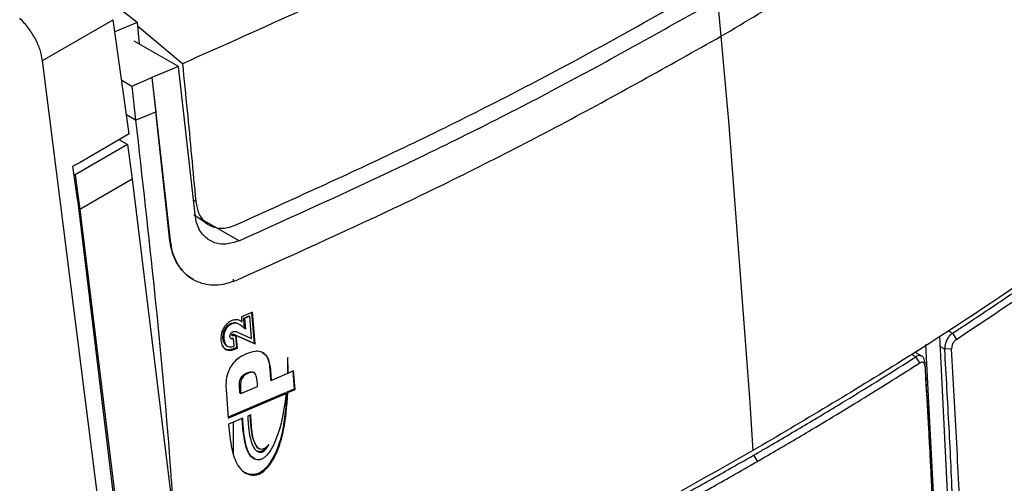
# Model space of a CAD drawing. Extents: x 106 to 315, y 19 to 260.
# Tile 92 of 132: x 153.81 to 165.08, y 218.61 to 223.92. Entities that reach past the tile are written whole.
import ezdxf

# ---------------------------------------------------------------- set-up
doc = ezdxf.new("R2010")
doc.units = 0
doc.layers.get('0').update_dxf_attribs({"linetype": 'CONTINUOUS'})

msp = doc.modelspace()

# ---------------------------------------------------------------- linework, layer by layer
at = {"color": 7, "linetype": 'CONTINUOUS'}
for p, q in [((161.799, 224.148), (161.827, 223.852)), ((155.153, 223.887), (154.929, 224.059)), ((154.069, 223.451), (154.877, 223.917)), ((155.062, 222.609), (154.877, 223.917)), ((155.153, 223.887), (154.896, 223.779)), ((155.153, 223.887), (155.174, 223.64)), ((155.67, 223.413), (155.157, 223.845)), ((161.827, 223.852), (161.839, 223.728)), ((155.625, 223.382), (155.119, 223.671)), ((161.836, 223.73), (161.914, 222.883)), ((154.89, 216.956), (154.069, 223.451)), ((155.625, 223.382), (155.322, 223.254)), ((155.816, 221.688), (155.625, 223.382)), ((154.975, 223.224), (155.091, 223.158)), ((155.091, 223.158), (155.321, 223.254)), ((155.321, 223.254), (155.322, 223.254)), ((155.321, 223.254), (155.365, 222.864)), ((155.322, 223.254), (155.531, 221.384)), ((155.091, 223.158), (155.134, 222.768)), ((155.134, 222.768), (155.365, 222.864)), ((155.528, 221.386), (155.365, 222.864)), ((161.914, 222.883), (161.925, 222.76)), ((155.134, 222.768), (155.031, 222.827)), ((161.925, 222.76), (162.167, 219.588)), ((155.062, 222.609), (154.498, 222.283)), ((155.042, 222.487), (154.946, 222.542)), ((155.042, 222.487), (154.443, 222.141)), ((155.042, 222.487), (155.096, 222.091)), ((154.498, 222.283), (154.415, 222.24)), ((154.467, 221.858), (154.415, 222.24)), ((154.427, 222.15), (154.443, 222.141)), ((154.443, 222.141), (154.497, 221.745)), ((155.096, 222.091), (154.497, 221.745)), ((155.096, 222.091), (155.68, 217.33)), ((154.467, 221.858), (155.052, 217.049)), ((154.497, 221.745), (155.081, 216.984)), ((155.803, 221.687), (155.956, 221.58)), ((156.319, 221.386), (155.872, 221.642)), ((155.531, 221.384), (155.528, 221.386)), ((155.788, 220.946), (155.792, 220.944)), ((156.255, 220.926), (156.255, 220.947)), ((156.473, 220.57), (156.347, 220.517)), ((156.347, 220.517), (156.352, 220.457)), ((156.373, 220.501), (156.433, 220.527)), ((156.382, 220.381), (156.373, 220.501)), ((156.373, 220.501), (156.383, 220.495)), ((156.443, 220.521), (156.383, 220.495)), ((156.383, 220.495), (156.393, 220.373)), ((156.433, 220.527), (156.443, 220.521)), ((156.463, 220.267), (156.443, 220.521)), ((156.463, 220.566), (156.492, 220.211)), ((156.502, 220.205), (156.473, 220.57)), ((156.231, 220.442), (156.241, 220.436)), ((156.393, 220.373), (156.334, 220.419)), ((156.342, 220.463), (156.352, 220.457)), ((156.135, 220.268), (156.145, 220.263)), ((156.226, 220.269), (156.236, 220.263)), ((156.238, 220.309), (156.248, 220.303)), ((156.238, 220.307), (156.248, 220.301)), ((156.238, 220.307), (156.248, 220.301)), ((156.238, 220.307), (156.248, 220.301)), ((156.242, 220.315), (156.252, 220.309)), ((156.247, 220.271), (156.257, 220.265)), ((156.264, 220.179), (156.257, 220.265)), ((156.263, 220.313), (156.273, 220.307)), ((156.271, 220.306), (156.273, 220.307)), ((156.492, 220.211), (156.278, 220.306)), ((156.278, 220.306), (156.29, 220.163)), ((156.278, 220.306), (156.288, 220.301)), ((156.3, 220.157), (156.288, 220.301)), ((156.288, 220.301), (156.502, 220.205)), ((156.3, 220.34), (156.463, 220.267)), ((156.3, 220.34), (156.3, 220.34)), ((156.3, 220.34), (156.3, 220.34)), ((164.34, 220.297), (164.478, 217.511)), ((164.49, 220.327), (164.536, 220.257)), ((156.175, 220.185), (156.185, 220.179)), ((156.29, 220.163), (156.268, 220.154)), ((156.268, 220.154), (156.279, 220.148)), ((156.279, 220.148), (156.3, 220.157)), ((156.29, 220.163), (156.3, 220.157)), ((156.492, 220.211), (156.502, 220.205)), ((164.326, 217.413), (164.187, 220.199)), ((164.48, 220.149), (164.402, 220.145)), ((156.876, 220.049), (156.875, 220.037)), ((156.875, 220.04), (156.877, 220.038)), ((164.141, 220.064), (164.06, 220.111)), ((164.115, 219.987), (164.07, 220.057)), ((156.672, 219.915), (156.681, 219.793)), ((156.672, 219.915), (156.683, 219.909)), ((156.692, 219.787), (156.683, 219.909)), ((164.172, 219.997), (164.174, 219.973)), ((156.413, 219.875), (156.423, 219.869)), ((156.491, 219.874), (156.481, 219.88)), ((156.874, 219.866), (156.692, 219.787)), ((156.874, 219.874), (156.882, 219.869)), ((156.944, 219.896), (156.882, 219.869)), ((156.935, 219.892), (156.95, 219.688)), ((156.96, 219.682), (156.944, 219.896)), ((156.17, 219.684), (156.194, 219.356)), ((156.34, 219.638), (156.531, 219.719)), ((156.531, 219.719), (156.529, 219.755)), ((156.681, 219.793), (156.692, 219.787)), ((156.95, 219.688), (156.868, 219.653)), ((156.878, 219.647), (156.96, 219.682)), ((156.95, 219.688), (156.96, 219.682)), ((156.849, 219.644), (156.193, 219.366)), ((156.194, 219.356), (156.859, 219.638)), ((156.33, 219.644), (156.327, 219.68)), ((156.327, 219.68), (156.337, 219.674)), ((156.33, 219.644), (156.34, 219.638)), ((156.337, 219.674), (156.34, 219.638)), ((156.849, 219.644), (156.859, 219.638)), ((156.868, 219.653), (156.878, 219.647)), ((162.167, 219.588), (162.175, 219.466)), ((162.175, 219.466), (162.205, 218.982)), ((156.361, 219.353), (156.199, 219.286)), ((156.453, 219.392), (156.418, 219.377)), ((156.255, 218.955), (156.255, 219.309)), ((156.52, 219.029), (156.53, 219.023)), ((156.541, 219.01), (156.551, 219.004)), ((156.635, 219.031), (156.645, 219.026)), ((156.481, 218.897), (156.492, 218.891)), ((162.213, 218.931), (162.256, 218.86)), ((156.483, 218.709), (156.493, 218.703))]:
    msp.add_line(p, q, dxfattribs=at)
at = {"color": 8, "linetype": 'CONTINUOUS'}
for p, q in [((155.823, 221.835), (155.797, 221.852)), ((164.436, 220.359), (164.49, 220.327)), ((164.402, 220.145), (164.346, 220.177)), ((164.07, 220.057), (164.021, 220.085))]:
    msp.add_line(p, q, dxfattribs=at)
at = {"color": 7, "linetype": 'CONTINUOUS', "flags": 128}
msp.add_lwpolyline([(156.238, 220.307), (156.238, 220.307), (156.238, 220.307), (156.238, 220.307), (156.238, 220.307)], dxfattribs=at)
at = {"color": 7, "linetype": 'CONTINUOUS'}
for points, knots in [([(161.839, 223.728), (162.412, 224.068), (163.556, 224.747), (165.472, 226.012), (166.724, 226.977), (167.483, 227.563)], [0, 0, 0, 0, 0.282158, 0.564318, 1, 1, 1, 1]), ([(162.026, 226.619), (161.444, 226.284), (160.281, 225.614), (158.178, 224.531), (156.599, 223.827), (155.671, 223.413)], [0, 0, 0, 0, 0.291747, 0.583494, 1, 1, 1, 1]), ([(156.275, 221.565), (156.922, 221.857), (158.218, 222.442), (160.217, 223.453), (161.518, 224.199), (162.235, 224.61)], [0, 0, 0, 0, 0.309468, 0.619606, 1, 1, 1, 1]), ([(156.319, 221.386), (156.936, 221.664), (158.199, 222.234), (160.03, 223.154), (161.209, 223.817), (161.799, 224.148)], [0, 0, 0, 0, 0.322101, 0.660692, 1, 1, 1, 1]), ([(154.068, 223.451), (154.06, 223.491), (154.044, 223.572), (153.988, 223.7), (153.91, 223.827), (153.842, 223.898), (153.807, 223.934)], [0, 0, 0, 0, 0.232541, 0.47668, 0.732483, 1, 1, 1, 1]), ([(156.302, 220.94), (156.905, 221.211), (158.173, 221.781), (160.024, 222.709), (161.234, 223.388), (161.839, 223.728)], [0, 0, 0, 0, 0.31166, 0.655449, 1, 1, 1, 1]), ([(155.671, 223.413), (155.689, 223.234), (155.742, 222.707), (155.791, 222.182), (155.823, 221.835)], [0, 0, 0, 0, 0.338713, 1, 1, 1, 1]), ([(155.134, 222.768), (155.283, 221.45), (155.457, 219.923), (155.556, 218.431), (155.57, 218.227)], [0, 0, 0, 0, 0.863529, 1, 1, 1, 1]), ([(167.016, 222.158), (166.525, 221.796), (165.529, 221.061), (163.923, 220.001), (162.778, 219.322), (162.205, 218.983)], [0, 0, 0, 0, 0.32685, 0.663081, 1, 1, 1, 1]), ([(164.49, 220.327), (164.527, 220.351), (164.712, 220.472), (164.968, 220.643), (165.331, 220.888), (165.618, 221.086), (165.901, 221.285), (166.176, 221.48), (166.511, 221.723), (166.771, 221.917), (166.9, 222.014)], [0, 0, 0, 0, 0.044214, 0.221074, 0.309502, 0.486362, 0.57479, 0.663219, 0.831597, 1, 1, 1, 1]), ([(164.536, 220.257), (165, 220.566), (165.83, 221.117), (166.607, 221.693), (166.949, 221.946)], [0, 0, 0, 0, 0.5599894, 1, 1, 1, 1]), ([(155.823, 221.835), (155.832, 221.786), (155.851, 221.688), (155.935, 221.584), (156.05, 221.529), (156.17, 221.527), (156.246, 221.555), (156.275, 221.565)], [0, 0, 0, 0, 0.2169912, 0.4339704, 0.6510096, 0.8668943, 1, 1, 1, 1]), ([(156.319, 221.386), (156.268, 221.369), (156.164, 221.335), (156.022, 221.361), (155.905, 221.441), (155.834, 221.558), (155.821, 221.652), (155.816, 221.688)], [0, 0, 0, 0, 0.212466, 0.425266, 0.63143, 0.858419, 1, 1, 1, 1]), ([(155.789, 220.949), (155.779, 220.954), (155.737, 220.975), (155.676, 221.032), (155.61, 221.118), (155.554, 221.234), (155.537, 221.33), (155.528, 221.386)], [0, 0, 0, 0, 0.070874, 0.283861, 0.496852, 0.709456, 1, 1, 1, 1]), ([(155.531, 221.384), (155.538, 221.343), (155.55, 221.262), (155.593, 221.154), (155.652, 221.06), (155.727, 220.984), (155.815, 220.927), (155.915, 220.892), (156.024, 220.878), (156.153, 220.886), (156.247, 220.92), (156.302, 220.94)], [0, 0, 0, 0, 0.106235, 0.212462, 0.3186796, 0.4248962, 0.5311074, 0.6373191, 0.7435331, 0.8497505, 1, 1, 1, 1]), ([(156.238, 220.472), (156.228, 220.467), (156.203, 220.455), (156.168, 220.425), (156.15, 220.397), (156.141, 220.384)], [0, 0, 0, 0, 0.2677499, 0.6765509, 1, 1, 1, 1]), ([(156.352, 220.457), (156.344, 220.462), (156.324, 220.476), (156.285, 220.487), (156.253, 220.476), (156.238, 220.472)], [0, 0, 0, 0, 0.25186, 0.658008, 1, 1, 1, 1]), ([(156.141, 220.384), (156.135, 220.372), (156.119, 220.34), (156.11, 220.292), (156.112, 220.261), (156.112, 220.249)], [0, 0, 0, 0, 0.285005, 0.711525, 1, 1, 1, 1]), ([(156.135, 220.268), (156.135, 220.286), (156.134, 220.316), (156.148, 220.362), (156.17, 220.398), (156.199, 220.426), (156.22, 220.437), (156.231, 220.442)], [0, 0, 0, 0, 0.260332, 0.453679, 0.648432, 0.819381, 1, 1, 1, 1]), ([(156.241, 220.436), (156.228, 220.429), (156.205, 220.417), (156.176, 220.386), (156.155, 220.349), (156.144, 220.306), (156.145, 220.277), (156.145, 220.263)], [0, 0, 0, 0, 0.216715, 0.390355, 0.564286, 0.776086, 1, 1, 1, 1]), ([(156.231, 220.442), (156.242, 220.446), (156.263, 220.453), (156.288, 220.448), (156.299, 220.44), (156.303, 220.438)], [0, 0, 0, 0, 0.4056, 0.813488, 1, 1, 1, 1]), ([(156.334, 220.419), (156.326, 220.425), (156.309, 220.437), (156.278, 220.448), (156.253, 220.44), (156.241, 220.436)], [0, 0, 0, 0, 0.329175, 0.661602, 1, 1, 1, 1]), ([(156.112, 220.249), (156.113, 220.237), (156.117, 220.205), (156.134, 220.168), (156.155, 220.151), (156.163, 220.145)], [0, 0, 0, 0, 0.278161, 0.732317, 1, 1, 1, 1]), ([(156.176, 220.186), (156.169, 220.191), (156.152, 220.202), (156.14, 220.233), (156.136, 220.258), (156.135, 220.268)], [0, 0, 0, 0, 0.277498, 0.684594, 1, 1, 1, 1]), ([(156.145, 220.263), (156.148, 220.242), (156.154, 220.21), (156.179, 220.18), (156.209, 220.169), (156.239, 220.171), (156.258, 220.177), (156.264, 220.179)], [0, 0, 0, 0, 0.323256, 0.50251, 0.682347, 0.90597, 1, 1, 1, 1]), ([(156.215, 220.289), (156.215, 220.292), (156.215, 220.299), (156.217, 220.311), (156.222, 220.319), (156.224, 220.323)], [0, 0, 0, 0, 0.271397, 0.697213, 1, 1, 1, 1]), ([(156.236, 220.263), (156.233, 220.263), (156.227, 220.265), (156.219, 220.272), (156.216, 220.281), (156.215, 220.287), (156.215, 220.289)], [0, 0, 0, 0, 0.244262, 0.562639, 0.884098, 1, 1, 1, 1]), ([(156.224, 220.323), (156.225, 220.325), (156.23, 220.332), (156.239, 220.34), (156.246, 220.343), (156.249, 220.344)], [0, 0, 0, 0, 0.266108, 0.679358, 1, 1, 1, 1]), ([(156.226, 220.269), (156.227, 220.268), (156.231, 220.268), (156.238, 220.268), (156.243, 220.27), (156.247, 220.271)], [0, 0, 0, 0, 0.257294, 0.51455, 1, 1, 1, 1]), ([(156.257, 220.265), (156.255, 220.264), (156.252, 220.263), (156.244, 220.262), (156.239, 220.262), (156.236, 220.263)], [0, 0, 0, 0, 0.257114, 0.514387, 1, 1, 1, 1]), ([(156.238, 220.309), (156.238, 220.309), (156.238, 220.31), (156.238, 220.312), (156.238, 220.312), (156.238, 220.313), (156.238, 220.313), (156.238, 220.313), (156.239, 220.313), (156.24, 220.314), (156.241, 220.314), (156.242, 220.315)], [0, 0, 0, 0, 0.215706, 0.431275, 0.44925, 0.467512, 0.476812, 0.485579, 0.510012, 0.622881, 1, 1, 1, 1]), ([(156.238, 220.307), (156.238, 220.307), (156.238, 220.307), (156.238, 220.308), (156.238, 220.308), (156.238, 220.309)], [0, 0, 0, 0, 0.2472922, 0.6244869, 1, 1, 1, 1]), ([(156.238, 220.307), (156.238, 220.307), (156.238, 220.307), (156.238, 220.307), (156.238, 220.307), (156.238, 220.307)], [0, 0, 0, 0, 0.286761, 0.552988, 1, 1, 1, 1]), ([(156.242, 220.315), (156.243, 220.315), (156.249, 220.317), (156.256, 220.315), (156.261, 220.314), (156.263, 220.313)], [0, 0, 0, 0, 0.188183, 0.684499, 1, 1, 1, 1]), ([(156.252, 220.309), (156.252, 220.309), (156.25, 220.308), (156.249, 220.307), (156.248, 220.307), (156.248, 220.307), (156.248, 220.307), (156.248, 220.307), (156.248, 220.306), (156.248, 220.305), (156.248, 220.304), (156.248, 220.303), (156.248, 220.303)], [0, 0, 0, 0, 0.242394, 0.485092, 0.505378, 0.517299, 0.525935, 0.534622, 0.548695, 0.61681, 0.888915, 1, 1, 1, 1]), ([(156.248, 220.303), (156.248, 220.302), (156.248, 220.302), (156.248, 220.302), (156.248, 220.301), (156.248, 220.301)], [0, 0, 0, 0, 0.499286, 0.74821, 1, 1, 1, 1]), ([(156.248, 220.301), (156.248, 220.301), (156.248, 220.301), (156.248, 220.301), (156.248, 220.301), (156.248, 220.301)], [0, 0, 0, 0, 0.287368, 0.554354, 1, 1, 1, 1]), ([(156.248, 220.301), (156.248, 220.301), (156.248, 220.301), (156.248, 220.301), (156.249, 220.301), (156.249, 220.301), (156.249, 220.3), (156.249, 220.3)], [0, 0, 0, 0, 0.015376, 0.038225, 0.127505, 0.483651, 1, 1, 1, 1]), ([(156.249, 220.344), (156.254, 220.346), (156.266, 220.35), (156.284, 220.347), (156.295, 220.342), (156.3, 220.34)], [0, 0, 0, 0, 0.2664238, 0.6599046, 1, 1, 1, 1]), ([(156.249, 220.3), (156.251, 220.3), (156.255, 220.3), (156.262, 220.303), (156.268, 220.305), (156.271, 220.306)], [0, 0, 0, 0, 0.207013, 0.600136, 1, 1, 1, 1]), ([(156.273, 220.307), (156.271, 220.308), (156.267, 220.309), (156.26, 220.311), (156.255, 220.31), (156.253, 220.309), (156.252, 220.309)], [0, 0, 0, 0, 0.370025, 0.675696, 0.919361, 1, 1, 1, 1]), ([(164.49, 220.327), (164.48, 220.32), (164.46, 220.305), (164.433, 220.268), (164.413, 220.223), (164.402, 220.18), (164.402, 220.155), (164.402, 220.145)], [0, 0, 0, 0, 0.193438, 0.406442, 0.621128, 0.837216, 1, 1, 1, 1]), ([(164.536, 220.257), (164.527, 220.251), (164.511, 220.237), (164.492, 220.207), (164.481, 220.176), (164.481, 220.158), (164.48, 220.149)], [0, 0, 0, 0, 0.280342, 0.55967, 0.779775, 1, 1, 1, 1]), ([(156.268, 220.154), (156.257, 220.15), (156.227, 220.138), (156.185, 220.136), (156.161, 220.147), (156.152, 220.151)], [0, 0, 0, 0, 0.279964, 0.728658, 1, 1, 1, 1]), ([(156.163, 220.145), (156.172, 220.141), (156.195, 220.13), (156.236, 220.132), (156.266, 220.143), (156.279, 220.148)], [0, 0, 0, 0, 0.281404, 0.686624, 1, 1, 1, 1]), ([(164.524, 217.695), (164.522, 217.739), (164.513, 217.958), (164.49, 218.475), (164.453, 219.247), (164.419, 219.845), (164.402, 220.145)], [0, 0, 0, 0, 0.053891, 0.269457, 0.634716, 1, 1, 1, 1]), ([(164.602, 217.699), (164.59, 217.975), (164.571, 218.431), (164.54, 219.068), (164.512, 219.608), (164.491, 219.969), (164.48, 220.149)], [0, 0, 0, 0, 0.34, 0.559999, 0.78, 1, 1, 1, 1]), ([(156.4, 220.09), (156.366, 220.073), (156.308, 220.045), (156.239, 219.972), (156.193, 219.89), (156.167, 219.789), (156.169, 219.721), (156.17, 219.684)], [0, 0, 0, 0, 0.241221, 0.402356, 0.563964, 0.759996, 1, 1, 1, 1]), ([(156.683, 219.909), (156.677, 219.952), (156.668, 220.02), (156.623, 220.09), (156.567, 220.12), (156.491, 220.123), (156.434, 220.103), (156.4, 220.09)], [0, 0, 0, 0, 0.28083, 0.446146, 0.612545, 0.763174, 1, 1, 1, 1]), ([(156.585, 220.108), (156.599, 220.098), (156.634, 220.074), (156.662, 220.003), (156.669, 219.944), (156.672, 219.915)], [0, 0, 0, 0, 0.253652, 0.634034, 1, 1, 1, 1]), ([(156.875, 220.037), (156.875, 220.023), (156.876, 219.993), (156.876, 219.936), (156.875, 219.894), (156.874, 219.866)], [0, 0, 0, 0, 0.257246, 0.51447, 1, 1, 1, 1]), ([(156.877, 220.038), (156.877, 220.04), (156.877, 220.042), (156.877, 220.045), (156.876, 220.048), (156.876, 220.049)], [0, 0, 0, 0, 0.349983, 0.674891, 1, 1, 1, 1]), ([(156.882, 219.869), (156.882, 219.884), (156.881, 219.914), (156.88, 219.97), (156.878, 220.012), (156.877, 220.038)], [0, 0, 0, 0, 0.26127, 0.522518, 1, 1, 1, 1]), ([(162.213, 218.931), (162.252, 218.954), (162.449, 219.068), (162.801, 219.275), (163.246, 219.543), (163.67, 219.803), (163.937, 219.972), (164.07, 220.057)], [0, 0, 0, 0, 0.062114, 0.310574, 0.559033, 0.779503, 1, 1, 1, 1]), ([(164.172, 219.997), (164.171, 220.009), (164.168, 220.033), (164.152, 220.059), (164.127, 220.072), (164.098, 220.071), (164.079, 220.061), (164.07, 220.057)], [0, 0, 0, 0, 0.1907672, 0.4055021, 0.620044, 0.8344378, 1, 1, 1, 1]), ([(162.256, 218.86), (162.296, 218.883), (162.492, 218.997), (162.905, 219.239), (163.487, 219.591), (163.906, 219.855), (164.115, 219.987)], [0, 0, 0, 0, 0.062046, 0.310233, 0.655069, 1, 1, 1, 1]), ([(164.174, 219.953), (164.173, 219.96), (164.171, 219.975), (164.16, 219.99), (164.146, 219.996), (164.13, 219.995), (164.119, 219.989), (164.115, 219.987)], [0, 0, 0, 0, 0.21473, 0.429545, 0.643764, 0.857556, 1, 1, 1, 1]), ([(164.172, 219.997), (164.175, 219.95), (164.189, 219.715), (164.219, 219.188), (164.245, 218.695), (164.259, 218.391), (164.259, 218.378)], [0, 0, 0, 0, 0.086947, 0.434734, 0.975329, 1, 1, 1, 1]), ([(164.174, 219.953), (164.177, 219.906), (164.191, 219.67), (164.221, 219.143), (164.261, 218.374), (164.286, 217.793), (164.298, 217.503)], [0, 0, 0, 0, 0.057328, 0.286638, 0.643307, 1, 1, 1, 1]), ([(156.327, 219.68), (156.325, 219.702), (156.323, 219.735), (156.327, 219.781), (156.338, 219.813), (156.356, 219.839), (156.383, 219.861), (156.402, 219.87), (156.413, 219.875)], [0, 0, 0, 0, 0.303469, 0.464306, 0.584232, 0.705116, 0.841422, 1, 1, 1, 1]), ([(156.423, 219.869), (156.409, 219.863), (156.388, 219.852), (156.361, 219.827), (156.345, 219.8), (156.332, 219.752), (156.334, 219.71), (156.337, 219.679), (156.337, 219.674)], [0, 0, 0, 0, 0.2071044, 0.3225492, 0.4388189, 0.5723877, 0.9248419, 1, 1, 1, 1]), ([(156.413, 219.875), (156.428, 219.88), (156.451, 219.888), (156.474, 219.886), (156.48, 219.88), (156.481, 219.88)], [0, 0, 0, 0, 0.631063, 0.95589, 1, 1, 1, 1]), ([(156.529, 219.755), (156.527, 219.774), (156.524, 219.811), (156.514, 219.855), (156.492, 219.876), (156.468, 219.882), (156.444, 219.878), (156.428, 219.871), (156.423, 219.869)], [0, 0, 0, 0, 0.261808, 0.526709, 0.644953, 0.76352, 0.923685, 1, 1, 1, 1]), ([(156.868, 219.653), (156.857, 219.501), (156.84, 219.271), (156.758, 218.995), (156.683, 218.851), (156.619, 218.772), (156.555, 218.725), (156.51, 218.71), (156.487, 218.709), (156.483, 218.709)], [0, 0, 0, 0, 0.436666, 0.660582, 0.768136, 0.857562, 0.922257, 0.98733, 1, 1, 1, 1]), ([(156.493, 218.703), (156.512, 218.705), (156.548, 218.71), (156.609, 218.749), (156.677, 218.821), (156.761, 218.967), (156.85, 219.255), (156.867, 219.491), (156.878, 219.647)], [0, 0, 0, 0, 0.060002, 0.119813, 0.199323, 0.321145, 0.552788, 1, 1, 1, 1]), ([(156.859, 219.638), (156.838, 219.486), (156.81, 219.282), (156.719, 219.052), (156.664, 218.96), (156.621, 218.912), (156.58, 218.884), (156.543, 218.876), (156.519, 218.879), (156.508, 218.884), (156.506, 218.884)], [0, 0, 0, 0, 0.515313, 0.694757, 0.77988, 0.849137, 0.897279, 0.945636, 0.990834, 1, 1, 1, 1]), ([(156.351, 219.359), (156.355, 219.291), (156.365, 219.155), (156.398, 219), (156.45, 218.915), (156.483, 218.897), (156.495, 218.89)], [0, 0, 0, 0, 0.374336, 0.751115, 0.906768, 1, 1, 1, 1]), ([(156.506, 218.884), (156.488, 218.896), (156.442, 218.925), (156.399, 219.031), (156.372, 219.178), (156.365, 219.295), (156.361, 219.353)], [0, 0, 0, 0, 0.142767, 0.360609, 0.677288, 1, 1, 1, 1]), ([(156.418, 219.377), (156.42, 219.346), (156.424, 219.283), (156.433, 219.171), (156.455, 219.1), (156.468, 219.056)], [0, 0, 0, 0, 0.280282, 0.560671, 1, 1, 1, 1]), ([(156.442, 219.398), (156.446, 219.345), (156.453, 219.259), (156.466, 219.126), (156.5, 219.065), (156.52, 219.029)], [0, 0, 0, 0, 0.400263, 0.650237, 1, 1, 1, 1]), ([(156.53, 219.023), (156.517, 219.042), (156.49, 219.083), (156.463, 219.208), (156.457, 219.315), (156.453, 219.392)], [0, 0, 0, 0, 0.1965765, 0.4266744, 1, 1, 1, 1]), ([(167.075, 219.353), (166.639, 219.031), (165.861, 218.456), (165.03, 217.906), (164.664, 217.663)], [0, 0, 0, 0, 0.559997, 1, 1, 1, 1]), ([(156.199, 219.286), (156.208, 219.19), (156.224, 219.021), (156.285, 218.832), (156.371, 218.731), (156.444, 218.704), (156.487, 218.703), (156.493, 218.703)], [0, 0, 0, 0, 0.368972, 0.65413, 0.811959, 0.971149, 1, 1, 1, 1]), ([(167.15, 219.188), (166.486, 218.699), (165.153, 217.717), (163.671, 216.81), (162.928, 216.354)], [0, 0, 0, 0, 0.498047, 1, 1, 1, 1]), ([(156.468, 219.056), (156.479, 219.032), (156.496, 218.998), (156.533, 218.97), (156.562, 218.963), (156.589, 218.969), (156.613, 218.985), (156.632, 219.005), (156.641, 219.02), (156.645, 219.026)], [0, 0, 0, 0, 0.334359, 0.485731, 0.638653, 0.731178, 0.823902, 0.937473, 1, 1, 1, 1]), ([(156.635, 219.031), (156.628, 219.021), (156.615, 219.002), (156.59, 218.981), (156.567, 218.971), (156.542, 218.97), (156.527, 218.977), (156.519, 218.981)], [0, 0, 0, 0, 0.232386, 0.412788, 0.594045, 0.760334, 1, 1, 1, 1]), ([(156.52, 219.029), (156.525, 219.021), (156.531, 219.013), (156.54, 219.011), (156.541, 219.01)], [0, 0, 0, 0, 0.959721, 1, 1, 1, 1]), ([(156.645, 219.026), (156.649, 219.033), (156.654, 219.041), (156.659, 219.049), (156.659, 219.049), (156.659, 219.049), (156.659, 219.049), (156.659, 219.049), (156.659, 219.049), (156.659, 219.049), (156.659, 219.049), (156.658, 219.049), (156.657, 219.047), (156.651, 219.041), (156.637, 219.026), (156.615, 219.009), (156.588, 218.997), (156.565, 218.997), (156.545, 219.006), (156.535, 219.017), (156.53, 219.023)], [0, 0, 0, 0, 0.1201624, 0.1276814, 0.128625, 0.1288647, 0.1289674, 0.1290874, 0.1291766, 0.1293441, 0.1297592, 0.1314151, 0.1379809, 0.164167, 0.252811, 0.4314836, 0.5733552, 0.7158991, 0.8483866, 1, 1, 1, 1]), ([(163.084, 216.381), (163.124, 216.405), (163.325, 216.526), (163.844, 216.843), (164.468, 217.24), (165.08, 217.645), (165.531, 217.951), (165.975, 218.262), (166.481, 218.623), (166.832, 218.885), (167.041, 219.041)], [0, 0, 0, 0, 0.028681, 0.143407, 0.372874, 0.4876, 0.602326, 0.717052, 0.831777, 1, 1, 1, 1]), ([(162.205, 218.983), (161.636, 218.661), (160.239, 217.871), (158.736, 217.149), (157.847, 216.721)], [0, 0, 0, 0, 0.407869, 1, 1, 1, 1]), ([(161.318, 218.426), (161.358, 218.449), (161.479, 218.516), (161.68, 218.628), (161.938, 218.774), (162.115, 218.875), (162.213, 218.931)], [0, 0, 0, 0, 0.133871, 0.401614, 0.669357, 1, 1, 1, 1]), ([(163.125, 216.312), (163.166, 216.336), (163.367, 216.457), (163.886, 216.774), (164.511, 217.171), (165.123, 217.574), (165.575, 217.879), (166.02, 218.189), (166.528, 218.551), (166.88, 218.813), (167.09, 218.97)], [0, 0, 0, 0, 0.028649, 0.143246, 0.372454, 0.487051, 0.601648, 0.716245, 0.830842, 1, 1, 1, 1]), ([(161.36, 218.354), (161.401, 218.377), (161.522, 218.444), (161.722, 218.556), (161.981, 218.702), (162.158, 218.804), (162.256, 218.86)], [0, 0, 0, 0, 0.133724, 0.401173, 0.668622, 1, 1, 1, 1]), ([(156.483, 218.709), (156.45, 218.71), (156.411, 218.711), (156.385, 218.734), (156.382, 218.737)], [0, 0, 0, 0, 0.882357, 1, 1, 1, 1])]:
    msp.add_open_spline(points, degree=3, knots=knots, dxfattribs=at)

doc.saveas('drawing.dxf')
